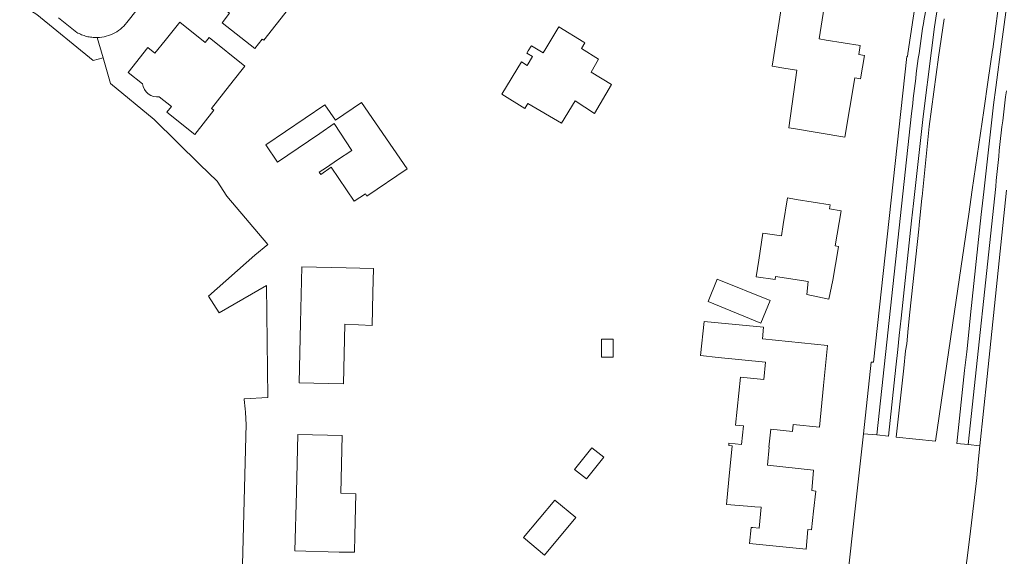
# Model space of a CAD drawing. Header units: metres. Extents: x 187916 to 189411, y 333285 to 334910.
# Tile 3 of 256: x 188694 to 188864, y 333632 to 333725. Entities that reach past the tile are written whole.
import ezdxf

# ---------------------------------------------------------------- set-up
doc = ezdxf.new("R2010")
doc.units = ezdxf.units.M
for name, color, linetype, lineweight in [('B-WE-OG-TERREIN_ERF-GV', 253, 'Continuous', 15), ('B-WE-VH-GESLOTENVERHARDING_ASFALT-GV', 253, 'Continuous', 15), ('B-WE-VH-OPENVERHARDING_TEGEL-GV', 253, 'Continuous', 15)]:
    doc.layers.add(name, color=color, linetype=linetype, lineweight=lineweight)

# ---------------------------------------------------------------- blocks, each defined once
blk = doc.blocks.new('DTM')
at = {"layer": 'B-WE-OG-TERREIN_ERF-GV', "ltscale": 0.2, "flags": 128}
for points in [[(188737.912, 333754.885), (188737.433, 333755.347), (188712.859, 333724.392)], [(188835.429, 333614.791), (188839.648, 333653.179), (188841.006, 333665.529), (188841.391, 333665.539), (188847.13, 333718.235), (188847.257, 333718.223), (188847.327, 333718.748), (188849.772, 333735.175)], [(188707.543, 333721.506), (188708.542, 333718.029), (188709.827, 333713.557), (188717.327, 333707.346), (188725.229, 333699.63), (188728.206, 333696.723), (188729.891, 333694.14), (188736.967, 333685.823), (188734.731, 333683.986), (188726.702, 333676.884), (188728.539, 333674.048), (188736.738, 333678.736), (188736.951, 333659.432), (188732.843, 333659.215)], [(188864.327, 333695.163), (188860.988, 333663.047), (188859.739, 333651.082), (188859.443, 333648.244), (188859.204, 333645.572), (188857.979, 333635.392), (188856.38, 333622.7), (188856.066, 333622.204), (188856.414, 333621.917), (188857.609, 333621.439), (188857.825, 333621.71), (188879.718, 333603.787)], [(188733.208, 333654.864), (188731.95, 333606.262), (188730.045, 333532.626), (188729.671, 333518.173)]]:
    blk.add_lwpolyline(points, dxfattribs=at)
for points in [[(188729.255, 333735.104), (188731.609, 333738.078), (188732.746, 333737.178), (188735.529, 333734.975), (188741.07, 333730.63), (188738.888, 333727.761), (188740.518, 333726.463), (188736.258, 333721.029), (188735.983, 333721.246), (188734.68, 333719.597), (188729.053, 333724.044), (188730.356, 333725.693), (188726.429, 333728.789), (188728.957, 333731.995), (188729.154, 333732.245), (188730.575, 333734.048)], [(188825.702, 333727.976), (188826.852, 333727.781), (188832.904, 333726.756), (188831.989, 333721.271), (188833.218, 333721.072), (188839.096, 333720.118), (188838.844, 333718.562), (188839.82, 333718.396), (188839.138, 333714.399), (188838.158, 333714.556), (188836.427, 333704.338), (188827.598, 333705.833), (188826.772, 333705.949), (188828.168, 333715.861), (188826.252, 333716.168), (188823.93, 333716.54)], [(188715.345, 333713.54), (188712.883, 333715.473), (188716.267, 333719.783), (188717.48, 333718.806), (188719.248, 333721.009), (188721.753, 333724.132), (188726.121, 333720.628), (188726.823, 333721.502), (188732.979, 333716.582), (188732.268, 333715.696), (188730.325, 333713.221), (188727.238, 333709.288), (188727.631, 333708.979), (188724.359, 333704.81), (188719.513, 333708.614), (188720.316, 333709.637), (188718.239, 333711.267), (188717.728, 333711.253), (188717.224, 333711.339), (188716.747, 333711.524), (188716.316, 333711.798), (188715.947, 333712.152), (188715.656, 333712.572), (188715.452, 333713.04)], [(188784.443, 333718.891), (188784.872, 333719.595), (188786.625, 333722.474), (188787.145, 333723.328), (188791.415, 333720.727), (188791.606, 333720.611), (188791.051, 333719.625), (188793.985, 333717.77), (188792.703, 333715.543), (188796.208, 333713.384), (188793.291, 333708.426), (188789.941, 333710.596), (188787.597, 333706.75), (188781.758, 333710.11), (188781.258, 333709.295), (188777.286, 333711.719), (188780.7, 333717.313), (188781.69, 333716.708), (188782.607, 333718.211), (188781.617, 333718.815), (188781.867, 333719.225), (188782.341, 333720.001), (188782.398, 333720.095)], [(188751.85, 333693.267), (188747.89, 333699.142), (188746.066, 333697.91), (188745.819, 333698.268), (188747.046, 333699.098), (188748.978, 333700.404), (188751.408, 333702.048), (188748.387, 333706.66), (188745.892, 333704.966), (188743.963, 333703.656), (188738.592, 333700.01), (188736.587, 333702.983), (188746.802, 333709.873), (188748.623, 333707.279), (188753.088, 333710.325), (188760.973, 333698.846), (188754.036, 333694.174), (188753.774, 333694.563)], [(188835.784, 333691.629), (188834.78, 333685.581), (188835.344, 333685.474), (188835.279, 333685.08), (188834.384, 333679.646), (188833.7, 333676.361), (188829.862, 333677.161), (188830.102, 333679.415), (188824.459, 333680.265), (188824.426, 333679.764), (188821.173, 333680.242), (188821.595, 333683.112), (188822.283, 333687.79), (188825.536, 333687.312), (188825.834, 333689.263), (188826.536, 333693.854), (188828.077, 333693.598), (188833.913, 333692.629), (188833.801, 333691.959)], [(188750.234, 333672.088), (188750.014, 333661.764), (188742.359, 333661.943), (188742.602, 333672.322), (188742.828, 333681.946), (188750.44, 333681.768), (188755.162, 333681.675), (188755.079, 333677.478), (188754.968, 333671.866)], [(188823.549, 333676.132), (188821.945, 333672.247), (188812.864, 333675.953), (188814.447, 333679.829)], [(188823.393, 333650.86), (188823.08, 333647.738), (188831.065, 333646.914), (188830.745, 333643.36), (188831.412, 333643.291), (188831.053, 333639.822), (188830.719, 333636.589), (188830.081, 333636.648), (188829.752, 333633.246), (188820.031, 333634.251), (188820.287, 333637.009), (188820.598, 333636.979), (188821.689, 333636.875), (188822.033, 333640.502), (188820.94, 333640.584), (188819.675, 333640.679), (188816.029, 333640.953), (188816.445, 333645.279), (188817.005, 333651.099), (188816.422, 333651.155), (188816.461, 333651.557), (188818.651, 333651.337), (188818.971, 333654.509), (188817.592, 333654.648), (188818.43, 333662.946), (188822.45, 333662.54), (188822.747, 333665.546), (188814.62, 333666.347), (188811.579, 333666.656), (188812.158, 333672.543), (188822.438, 333671.541), (188822.245, 333669.553), (188833.474, 333668.395), (188832.777, 333661.497), (188832.052, 333654.317), (188827.515, 333654.775), (188827.394, 333653.573), (188823.673, 333653.948), (188823.361, 333650.863)], [(188794.472, 333666.362), (188794.472, 333669.466), (188796.507, 333669.466), (188796.507, 333666.362)], [(188741.884, 333643.086), (188742.135, 333653.037), (188749.748, 333652.845), (188749.511, 333642.897), (188752.109, 333642.832), (188751.927, 333635.612), (188751.913, 333632.757), (188749.27, 333632.77), (188741.629, 333632.963)], [(188794.864, 333649.153), (188791.879, 333645.394), (188789.843, 333647.01), (188792.828, 333650.77)], [(188781.034, 333635.258), (188786.411, 333641.735), (188790.045, 333638.718), (188784.668, 333632.241)]]:
    blk.add_lwpolyline(points, close=True, dxfattribs=at)
for points in [[(188712.859, 333724.392, -0.058362), (188711.825, 333723.217)], [(188711.825, 333723.217, -0.0586574), (188710.546, 333722.314)], [(188709.092, 333721.733, -0.0587165), (188707.543, 333721.506)], [(188710.546, 333722.314, -0.0584677), (188709.092, 333721.733)], [(188732.843, 333659.215, -0.0063701), (188732.97, 333658.131)], [(188732.97, 333658.131, -0.0064688), (188733.073, 333657.044)], [(188733.073, 333657.044, -0.006328), (188733.152, 333655.955)], [(188733.152, 333655.955, -0.0054382), (188733.208, 333654.864)]]:
    blk.add_lwpolyline(points, format="xyb", dxfattribs=at)
at = {"layer": 'B-WE-VH-GESLOTENVERHARDING_ASFALT-GV', "ltscale": 0.2, "flags": 128}
for points in [[(188861.947, 333719.518), (188863.3, 333729.647), (188863.55, 333731.524), (188865.525, 333742.682), (188866.265, 333746.05), (188867.551, 333751.762), (188869.061, 333758.059), (188872.001, 333768.564), (188872.678, 333770.583), (188874.467, 333775.767), (188877.547, 333783.947), (188879.623, 333788.993), (188881.025, 333792.401), (188881.917, 333794.291), (188872.583, 333798.499), (188863.003, 333771.673)], [(188853.555, 333724.745), (188852.565, 333718.145), (188851.009, 333706.136), (188849.763, 333694.09), (188849.734, 333693.774), (188849.256, 333689.158), (188849.183, 333688.46), (188847.64, 333674.169), (188847.333, 333671.331), (188847.157, 333668.677), (188846.918, 333667.5), (188846.602, 333664.489), (188845.305, 333652.594), (188852.099, 333651.865), (188855.641, 333676.191), (188857.805, 333691.066), (188858.41, 333695.227), (188860.403, 333708.9), (188861.18, 333714.235), (188861.919, 333719.311), (188861.947, 333719.518)], [(188712.859, 333724.392), (188737.433, 333755.347), (188737.848, 333755.832)], [(188700.848, 333724.929), (188704.01, 333722.396)]]:
    blk.add_lwpolyline(points, dxfattribs=at)
for points in [[(188711.825, 333723.217, 0.058362), (188712.859, 333724.392)], [(188710.546, 333722.314, 0.0586574), (188711.825, 333723.217)], [(188704.01, 333722.396, 0.0344192), (188704.839, 333721.992)], [(188704.839, 333721.992, 0.0343158), (188705.715, 333721.706)], [(188705.715, 333721.706, 0.034069), (188706.622, 333721.543)], [(188706.622, 333721.543, 0.0336484), (188707.543, 333721.506)], [(188707.543, 333721.506, 0.0587165), (188709.092, 333721.733)], [(188709.092, 333721.733, 0.0584677), (188710.546, 333722.314)]]:
    blk.add_lwpolyline(points, format="xyb", dxfattribs=at)
at = {"layer": 'B-WE-VH-OPENVERHARDING_TEGEL-GV', "ltscale": 0.2, "flags": 128}
for points in [[(188759.41, 333852.007), (188694.163, 333727.328), (188697.146, 333725.456), (188706.844, 333717.541), (188708.542, 333718.029)], [(188879.053, 333784.235), (188875.677, 333775.309), (188874.221, 333770.842), (188873.262, 333767.793), (188871.06, 333760.121), (188868.79, 333751.332), (188867.667, 333746.313), (188866.065, 333737.672), (188864.687, 333729.348), (188863.479, 333720.362), (188862.466, 333712.891), (188862.097, 333709.921), (188860.413, 333694.92), (188859.97, 333690.989), (188858.125, 333673.707), (188857.748, 333670.123), (188857.455, 333667.304), (188857.079, 333664.054), (188855.738, 333651.502), (188857.691, 333651.297), (188862.466, 333695.801)], [(188858.366, 333772.829), (188855.477, 333763.012), (188855.434, 333762.63), (188855.074, 333759.436), (188854.22, 333752.829), (188854.191, 333752.603), (188849.772, 333735.175), (188847.327, 333718.748), (188847.257, 333718.223), (188847.13, 333718.235), (188841.391, 333665.539), (188841.006, 333665.529), (188839.648, 333653.179), (188841.932, 333652.962), (188847.952, 333708.381)], [(188847.952, 333708.381), (188841.932, 333652.962), (188843.954, 333652.769), (188845.225, 333664.675), (188845.554, 333667.682), (188845.797, 333670.103), (188846.148, 333673.128), (188847.95, 333689.909), (188848.266, 333692.908), (188849.939, 333707.886), (188851.358, 333719.271), (188851.919, 333723.362), (188852.534, 333727.459), (188852.616, 333727.961)], [(188704.01, 333722.396), (188700.848, 333724.929)], [(188708.542, 333718.029), (188707.543, 333721.506)], [(188862.466, 333695.801), (188857.691, 333651.297), (188859.739, 333651.082), (188860.988, 333663.047), (188864.327, 333695.163)]]:
    blk.add_lwpolyline(points, dxfattribs=at)
for points in [[(188852.081, 333735.892, 0.0104339), (188849.73, 333722.179)], [(188849.73, 333722.179, -0.0104339), (188852.081, 333735.892)], [(188704.839, 333721.992, -0.0344192), (188704.01, 333722.396)], [(188705.715, 333721.706, -0.0343158), (188704.839, 333721.992)], [(188706.622, 333721.543, -0.034069), (188705.715, 333721.706)], [(188707.543, 333721.506, -0.0336484), (188706.622, 333721.543)], [(188849.73, 333722.179, 0.0104312), (188847.952, 333708.381)], [(188847.952, 333708.381, -0.0104312), (188849.73, 333722.179)], [(188862.466, 333695.801, -0.0096268), (188864.299, 333712.31)], [(188864.299, 333712.31, 0.0096268), (188862.466, 333695.801)]]:
    blk.add_lwpolyline(points, format="xyb", dxfattribs=at)

msp = doc.modelspace()

# ---------------------------------------------------------------- block references
msp.add_blockref('DTM', (0, 0))

doc.saveas('drawing.dxf')
